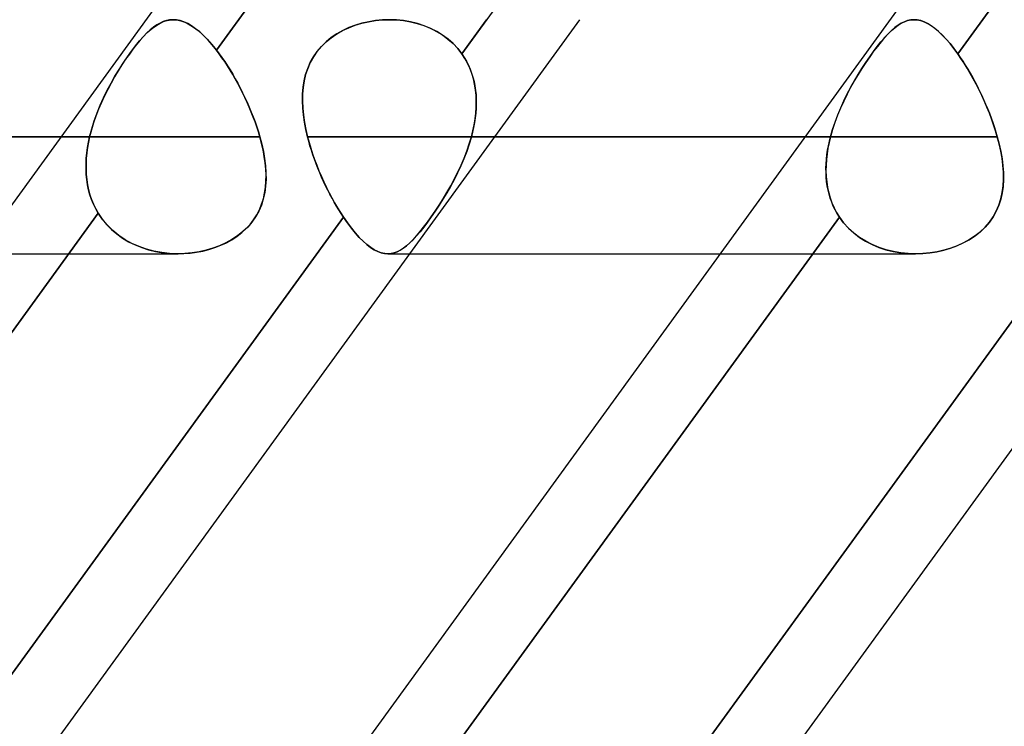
# Model space of a CAD drawing. Header units: millimetres. Extents: x -288 to 288, y -100 to 123.
# Tile 10 of 75: x -173.89 to -164.37, y 36.61 to 43.43. Entities that reach past the tile are written whole.
import ezdxf

# ---------------------------------------------------------------- set-up
doc = ezdxf.new("R2010")
doc.units = ezdxf.units.MM
doc.layers.add('MAIN-1', color=7, linetype='Continuous')
doc.layers.add('MAIN-2', color=7, linetype='Continuous')

msp = doc.modelspace()

# ---------------------------------------------------------------- linework, layer by layer
at = {"layer": 'MAIN-1'}
for p, q in [((-164.7732, 54.3012), (-180.7538, 32.3012)), ((-157.5819, 54.3012), (-173.5625, 32.3012)), ((-170.6434, 43.3811), (-170.5797, 43.4004)), ((-170.5797, 43.4004), (-170.5146, 43.4154)), ((-170.5146, 43.4154), (-170.4485, 43.4262)), ((-170.4485, 43.4262), (-170.3816, 43.4327)), ((-170.3816, 43.4327), (-170.3144, 43.435)), ((-170.822, 43.2974), (-170.765, 43.3296)), ((-170.765, 43.3296), (-170.7053, 43.3575)), ((-170.7053, 43.3575), (-170.6434, 43.3811)), ((-170.9704, 43.1765), (-170.9253, 43.2206)), ((-170.9253, 43.2206), (-170.8757, 43.2609)), ((-170.8757, 43.2609), (-170.822, 43.2974)), ((-171.0467, 43.0772), (-171.011, 43.1287)), ((-171.011, 43.1287), (-170.9704, 43.1765)), ((-171.1024, 42.9653), (-171.0773, 43.0224)), ((-171.0773, 43.0224), (-171.0467, 43.0772)), ((-171.1222, 42.9061), (-171.1024, 42.9653)), ((-171.1469, 42.7821), (-171.1369, 42.8449)), ((-171.1369, 42.8449), (-171.1222, 42.9061)), ((-171.1524, 42.7177), (-171.1469, 42.7821)), ((-171.1536, 42.6518), (-171.1524, 42.7177)), ((-171.1509, 42.5844), (-171.1536, 42.6518)), ((-171.1443, 42.5159), (-171.1509, 42.5844)), ((-171.1342, 42.4463), (-171.1443, 42.5159)), ((-171.1208, 42.376), (-171.1342, 42.4463)), ((-171.1042, 42.305), (-171.1208, 42.376)), ((-173.4871, 42.305), (-238.43, 42.305)), ((-166.2958, 42.305), (-171.1042, 42.305)), ((-171.0927, 42.2613), (-171.1042, 42.305)), ((-171.0801, 42.2176), (-171.0927, 42.2613)), ((-171.0666, 42.1739), (-171.0801, 42.2176)), ((-171.0521, 42.1303), (-171.0666, 42.1739)), ((-171.0368, 42.0868), (-171.0521, 42.1303)), ((-171.0206, 42.0434), (-171.0368, 42.0868)), ((-171.0036, 42.0003), (-171.0206, 42.0434)), ((-170.9859, 41.9575), (-171.0036, 42.0003)), ((-170.9674, 41.9149), (-170.9859, 41.9575)), ((-170.9483, 41.8728), (-170.9674, 41.9149)), ((-170.9287, 41.8313), (-170.9483, 41.8728)), ((-170.9086, 41.7904), (-170.9287, 41.8313)), ((-170.888, 41.7504), (-170.9086, 41.7904)), ((-170.867, 41.7111), (-170.888, 41.7504)), ((-170.8457, 41.6727), (-170.867, 41.7111)), ((-170.8239, 41.6352), (-170.8457, 41.6727)), ((-170.8019, 41.5986), (-170.8239, 41.6352)), ((-170.7796, 41.5631), (-170.8019, 41.5986)), ((-177.363, 32.435), (-170.7573, 41.5289)), ((-170.7572, 41.5289), (-170.7796, 41.5631)), ((-170.7185, 41.4731), (-170.7572, 41.5289)), ((-170.1717, 32.435), (-163.5387, 41.5664)), ((-170.6799, 41.4216), (-170.7185, 41.4731)), ((-170.6415, 41.3746), (-170.6799, 41.4216)), ((-170.6033, 41.3322), (-170.6415, 41.3746)), ((-170.5658, 41.2948), (-170.6033, 41.3322)), ((-170.5292, 41.2625), (-170.5658, 41.2948)), ((-170.4934, 41.2354), (-170.5292, 41.2625)), ((-170.4584, 41.2133), (-170.4934, 41.2354)), ((-170.4242, 41.1963), (-170.4584, 41.2133)), ((-170.1179, 41.175), (-176.4666, 32.435)), ((-170.3907, 41.1843), (-170.4242, 41.1963)), ((-170.3581, 41.1772), (-170.3907, 41.1843)), ((-170.3263, 41.175), (-170.3581, 41.1772)), ((-170.3272, 41.175), (-167.1167, 41.175)), ((-162.9266, 41.175), (-169.2753, 32.435))]:
    msp.add_line(p, q, dxfattribs=at)
at = {"layer": 'MAIN-2'}
for p, q in [((-165.135, 52.569), (-171.9838, 43.1404)), ((-171.9838, 43.1404), (-165.135, 52.569)), ((-162.7665, 52.5295), (-169.6122, 43.1053)), ((-157.9723, 52.5295), (-164.818, 43.1053)), ((-164.818, 43.1053), (-157.9723, 52.5295)), ((-172.5298, 43.4023), (-172.5607, 43.3845)), ((-172.546, 43.3935), (-172.5113, 43.4112)), ((-172.4992, 43.4163), (-172.5298, 43.4023)), ((-172.5113, 43.4112), (-172.4767, 43.4241)), ((-172.4686, 43.4264), (-172.4992, 43.4163)), ((-172.4767, 43.4241), (-172.4419, 43.432)), ((-172.4378, 43.4326), (-172.4686, 43.4264)), ((-172.4419, 43.432), (-172.4068, 43.435)), ((-172.4068, 43.435), (-172.4378, 43.4326)), ((-172.4068, 43.435), (-172.3681, 43.4325)), ((-172.3716, 43.433), (-172.4068, 43.435)), ((-172.3358, 43.4261), (-172.3716, 43.433)), ((-172.3681, 43.4325), (-172.3287, 43.4241)), ((-172.2994, 43.4142), (-172.3358, 43.4261)), ((-172.3287, 43.4241), (-172.2885, 43.4097)), ((-172.2623, 43.3973), (-172.2994, 43.4142)), ((-172.2885, 43.4097), (-172.2475, 43.3892)), ((-170.5775, 43.401), (-170.6412, 43.3818)), ((-170.5125, 43.4158), (-170.5775, 43.401)), ((-170.4466, 43.4264), (-170.5125, 43.4158)), ((-170.3801, 43.4328), (-170.4466, 43.4264)), ((-170.3133, 43.435), (-170.3801, 43.4328)), ((-170.3144, 43.435), (-170.2453, 43.4328)), ((-170.244, 43.4327), (-170.3133, 43.435)), ((-170.2453, 43.4328), (-170.1767, 43.426)), ((-170.1753, 43.4258), (-170.244, 43.4327)), ((-170.1767, 43.426), (-170.1091, 43.4146)), ((-170.1076, 43.4143), (-170.1753, 43.4258)), ((-168.4763, 43.435), (-170.1179, 41.175)), ((-170.1091, 43.4146), (-170.0429, 43.3985)), ((-170.0414, 43.398), (-170.1076, 43.4143)), ((-169.6122, 43.1053), (-169.3727, 43.435)), ((-165.3963, 43.3811), (-165.3653, 43.4004)), ((-165.3643, 43.401), (-165.3953, 43.3818)), ((-165.3653, 43.4004), (-165.3346, 43.4154)), ((-165.3337, 43.4158), (-165.3643, 43.401)), ((-165.3346, 43.4154), (-165.304, 43.4262)), ((-165.3032, 43.4264), (-165.3337, 43.4158)), ((-165.304, 43.4262), (-165.2733, 43.4327)), ((-165.2726, 43.4328), (-165.3032, 43.4264)), ((-165.2733, 43.4327), (-165.2424, 43.435)), ((-165.2419, 43.435), (-165.2726, 43.4328)), ((-165.2424, 43.435), (-165.2102, 43.4328)), ((-165.2096, 43.4327), (-165.2419, 43.435)), ((-165.2102, 43.4328), (-165.1776, 43.426)), ((-165.177, 43.4258), (-165.2096, 43.4327)), ((-165.1776, 43.426), (-165.1445, 43.4146)), ((-165.1437, 43.4143), (-165.177, 43.4258)), ((-165.1445, 43.4146), (-165.1107, 43.3985)), ((-165.1099, 43.398), (-165.1437, 43.4143)), ((-172.6898, 43.2726), (-172.6528, 43.3104)), ((-172.6558, 43.3074), (-172.6888, 43.2738)), ((-172.6236, 43.3371), (-172.6558, 43.3074)), ((-172.6528, 43.3104), (-172.6165, 43.3431)), ((-172.5919, 43.3627), (-172.6236, 43.3371)), ((-172.6165, 43.3431), (-172.581, 43.3708)), ((-172.5607, 43.3845), (-172.5919, 43.3627)), ((-172.581, 43.3708), (-172.546, 43.3935)), ((-172.2245, 43.3754), (-172.2623, 43.3973)), ((-172.2475, 43.3892), (-172.2055, 43.3627)), ((-172.1859, 43.3484), (-172.2245, 43.3754)), ((-172.2055, 43.3627), (-172.1626, 43.3301)), ((-172.1465, 43.3165), (-172.1859, 43.3484)), ((-172.1626, 43.3301), (-172.1188, 43.2913)), ((-172.1064, 43.2794), (-172.1465, 43.3165)), ((-170.7631, 43.3306), (-170.8202, 43.2985)), ((-170.7032, 43.3584), (-170.7631, 43.3306)), ((-170.6412, 43.3818), (-170.7032, 43.3584)), ((-170.0429, 43.3985), (-169.9785, 43.3777)), ((-169.977, 43.3772), (-170.0414, 43.398)), ((-169.9785, 43.3777), (-169.9164, 43.3524)), ((-169.9149, 43.3517), (-169.977, 43.3772)), ((-169.9164, 43.3524), (-169.8568, 43.3223)), ((-169.8555, 43.3216), (-169.9149, 43.3517)), ((-169.8568, 43.3223), (-169.8, 43.2875)), ((-169.799, 43.2868), (-169.8555, 43.3216)), ((-165.493, 43.2974), (-165.46, 43.3296)), ((-165.4589, 43.3306), (-165.4919, 43.2985)), ((-165.46, 43.3296), (-165.4279, 43.3575)), ((-165.4268, 43.3584), (-165.4589, 43.3306)), ((-165.4279, 43.3575), (-165.3963, 43.3811)), ((-165.3953, 43.3818), (-165.4268, 43.3584)), ((-165.1107, 43.3985), (-165.0762, 43.3777)), ((-165.0754, 43.3772), (-165.1099, 43.398)), ((-165.0762, 43.3777), (-165.0411, 43.3524)), ((-165.0402, 43.3517), (-165.0754, 43.3772)), ((-165.0411, 43.3524), (-165.0052, 43.3223)), ((-165.0044, 43.3216), (-165.0402, 43.3517)), ((-165.0052, 43.3223), (-164.9686, 43.2875)), ((-164.9679, 43.2868), (-165.0044, 43.3216)), ((-172.7662, 43.1834), (-172.7277, 43.2302)), ((-172.7223, 43.2365), (-172.7564, 43.1957)), ((-172.7277, 43.2302), (-172.6898, 43.2726)), ((-172.6888, 43.2738), (-172.7223, 43.2365)), ((-172.1188, 43.2913), (-172.0741, 43.2464)), ((-172.0657, 43.2375), (-172.1064, 43.2794)), ((-172.0741, 43.2464), (-172.029, 43.196)), ((-172.0248, 43.1911), (-172.0657, 43.2375)), ((-170.924, 43.2217), (-170.9694, 43.1776)), ((-170.8742, 43.262), (-170.924, 43.2217)), ((-170.8202, 43.2985), (-170.8742, 43.262)), ((-169.8, 43.2875), (-169.7466, 43.2481)), ((-169.7458, 43.2474), (-169.799, 43.2868)), ((-169.7466, 43.2481), (-169.6973, 43.2044)), ((-169.6968, 43.2039), (-169.7458, 43.2474)), ((-165.5969, 43.1765), (-165.5615, 43.2206)), ((-165.5606, 43.2217), (-165.5961, 43.1776)), ((-165.5615, 43.2206), (-165.5269, 43.2609)), ((-165.5258, 43.262), (-165.5606, 43.2217)), ((-165.5269, 43.2609), (-165.493, 43.2974)), ((-165.4919, 43.2985), (-165.5258, 43.262)), ((-164.9686, 43.2875), (-164.9313, 43.2481)), ((-164.9307, 43.2474), (-164.9679, 43.2868)), ((-164.9313, 43.2481), (-164.8937, 43.2044)), ((-164.8932, 43.2039), (-164.9307, 43.2474)), ((-172.8454, 43.0764), (-172.8055, 43.1321)), ((-172.791, 43.1514), (-172.8262, 43.1036)), ((-172.8055, 43.1321), (-172.7662, 43.1834)), ((-172.7564, 43.1957), (-172.791, 43.1514)), ((-172.029, 43.196), (-171.9838, 43.1404)), ((-171.9838, 43.1404), (-172.0248, 43.1911)), ((-171.9838, 43.1404), (-171.9573, 43.1054)), ((-171.9572, 43.1053), (-171.9838, 43.1404)), ((-171.0102, 43.1297), (-171.0462, 43.078)), ((-170.9694, 43.1776), (-171.0102, 43.1297)), ((-169.6973, 43.2044), (-169.6525, 43.1568)), ((-169.6522, 43.1565), (-169.6968, 43.2039)), ((-169.6525, 43.1568), (-169.6122, 43.1053)), ((-169.6122, 43.1053), (-169.6522, 43.1565)), ((-165.67, 43.0772), (-165.633, 43.1287)), ((-165.6323, 43.1297), (-165.6694, 43.078)), ((-165.633, 43.1287), (-165.5969, 43.1765)), ((-165.5961, 43.1776), (-165.6323, 43.1297)), ((-164.8937, 43.2044), (-164.8559, 43.1568)), ((-164.8557, 43.1565), (-164.8932, 43.2039)), ((-164.8559, 43.1568), (-164.818, 43.1053)), ((-164.818, 43.1053), (-164.8557, 43.1565)), ((-172.862, 43.0524), (-172.8979, 42.9983)), ((-172.8858, 43.0168), (-172.8454, 43.0764)), ((-172.8262, 43.1036), (-172.862, 43.0524)), ((-171.9573, 43.1054), (-171.9309, 43.0687)), ((-171.9307, 43.0684), (-171.9572, 43.1053)), ((-171.9309, 43.0687), (-171.9045, 43.0304)), ((-171.9042, 43.0299), (-171.9307, 43.0684)), ((-171.9045, 43.0304), (-171.8783, 42.9906)), ((-171.878, 42.9901), (-171.9042, 43.0299)), ((-171.0771, 43.0229), (-171.1024, 42.9652)), ((-171.0462, 43.078), (-171.0771, 43.0229)), ((-169.5832, 43.0609), (-169.6122, 43.1053)), ((-169.6122, 43.1053), (-169.5892, 43.0707)), ((-169.5892, 43.0707), (-169.5681, 43.0346)), ((-169.5574, 43.0143), (-169.5832, 43.0609)), ((-169.5681, 43.0346), (-169.549, 42.9972)), ((-165.7071, 43.0229), (-165.7448, 42.9652)), ((-165.7448, 42.9653), (-165.7075, 43.0224)), ((-165.7075, 43.0224), (-165.67, 43.0772)), ((-165.6694, 43.078), (-165.7071, 43.0229)), ((-164.818, 43.1053), (-164.794, 43.0707)), ((-164.7875, 43.0609), (-164.818, 43.1053)), ((-164.794, 43.0707), (-164.7701, 43.0346)), ((-164.757, 43.0143), (-164.7875, 43.0609)), ((-164.7701, 43.0346), (-164.7462, 42.9972)), ((-172.9334, 42.942), (-172.9683, 42.8837)), ((-172.965, 42.8894), (-172.9258, 42.9543)), ((-172.8979, 42.9983), (-172.9334, 42.942)), ((-172.9258, 42.9543), (-172.8858, 43.0168)), ((-171.8783, 42.9906), (-171.8525, 42.9496)), ((-171.8522, 42.9491), (-171.878, 42.9901)), ((-171.8525, 42.9496), (-171.8272, 42.9075)), ((-171.8269, 42.907), (-171.8522, 42.9491)), ((-171.1024, 42.9652), (-171.1224, 42.9053)), ((-169.535, 42.9657), (-169.5574, 43.0143)), ((-169.549, 42.9972), (-169.5321, 42.9586)), ((-169.5162, 42.9156), (-169.535, 42.9657)), ((-169.5321, 42.9586), (-169.5174, 42.9191)), ((-165.7448, 42.9652), (-165.7821, 42.9053)), ((-165.7817, 42.9061), (-165.7448, 42.9653)), ((-164.7268, 42.9657), (-164.757, 43.0143)), ((-164.7462, 42.9972), (-164.7225, 42.9586)), ((-164.6973, 42.9156), (-164.7268, 42.9657)), ((-164.7225, 42.9586), (-164.6993, 42.9191)), ((-173.0031, 42.8222), (-172.965, 42.8894)), ((-172.9683, 42.8837), (-173.0023, 42.8237)), ((-171.8272, 42.9075), (-171.8024, 42.8645)), ((-171.8021, 42.864), (-171.8269, 42.907)), ((-171.8024, 42.8645), (-171.7781, 42.8206)), ((-171.7778, 42.8201), (-171.8021, 42.864)), ((-171.1372, 42.8435), (-171.1472, 42.7798)), ((-171.1224, 42.9053), (-171.1372, 42.8435)), ((-169.5174, 42.9191), (-169.5048, 42.8787)), ((-169.5008, 42.8642), (-169.5162, 42.9156)), ((-169.5048, 42.8787), (-169.4943, 42.8375)), ((-169.4889, 42.8114), (-169.5008, 42.8642)), ((-169.4943, 42.8375), (-169.4859, 42.7954)), ((-165.8186, 42.8435), (-165.8543, 42.7798)), ((-165.853, 42.7821), (-165.8178, 42.8449)), ((-165.7821, 42.9053), (-165.8186, 42.8435)), ((-165.8178, 42.8449), (-165.7817, 42.9061)), ((-164.6993, 42.9191), (-164.6764, 42.8787)), ((-164.6684, 42.8642), (-164.6973, 42.9156)), ((-164.6764, 42.8787), (-164.6539, 42.8375)), ((-164.6402, 42.8114), (-164.6684, 42.8642)), ((-164.6539, 42.8375), (-164.632, 42.7954)), ((-173.0748, 42.6819), (-173.0398, 42.753)), ((-173.0352, 42.762), (-173.0666, 42.6989)), ((-173.0398, 42.753), (-173.0031, 42.8222)), ((-173.0023, 42.8237), (-173.0352, 42.762)), ((-171.7781, 42.8206), (-171.7545, 42.7759)), ((-171.7542, 42.7753), (-171.7778, 42.8201)), ((-171.7545, 42.7759), (-171.7314, 42.7303)), ((-171.7312, 42.7298), (-171.7542, 42.7753)), ((-171.1472, 42.7798), (-171.1526, 42.7146)), ((-169.4802, 42.7575), (-169.4889, 42.8114)), ((-169.4859, 42.7954), (-169.4796, 42.7527)), ((-169.4748, 42.7025), (-169.4802, 42.7575)), ((-169.4796, 42.7527), (-169.4753, 42.7093)), ((-165.8543, 42.7798), (-165.8886, 42.7146)), ((-165.887, 42.7177), (-165.853, 42.7821)), ((-164.6129, 42.7575), (-164.6402, 42.8114)), ((-164.632, 42.7954), (-164.6105, 42.7527)), ((-164.5864, 42.7025), (-164.6129, 42.7575)), ((-164.6105, 42.7527), (-164.5896, 42.7093)), ((-173.1077, 42.609), (-173.0748, 42.6819)), ((-173.0666, 42.6989), (-173.0963, 42.6349)), ((-171.7314, 42.7303), (-171.7091, 42.6841)), ((-171.7089, 42.6836), (-171.7312, 42.7298)), ((-171.7091, 42.6841), (-171.6876, 42.6374)), ((-171.6874, 42.637), (-171.7089, 42.6836)), ((-171.1526, 42.7146), (-171.1536, 42.6482)), ((-171.1536, 42.6482), (-171.1506, 42.5808)), ((-169.4753, 42.7093), (-169.473, 42.6653)), ((-169.4726, 42.6467), (-169.4748, 42.7025)), ((-169.4736, 42.5903), (-169.4726, 42.6467)), ((-169.473, 42.6653), (-169.4727, 42.6209)), ((-165.9212, 42.6482), (-165.9519, 42.5808)), ((-165.9503, 42.5844), (-165.9196, 42.6518)), ((-165.8886, 42.7146), (-165.9212, 42.6482)), ((-165.9196, 42.6518), (-165.887, 42.7177)), ((-164.5896, 42.7093), (-164.5692, 42.6653)), ((-164.5609, 42.6467), (-164.5864, 42.7025)), ((-164.5692, 42.6653), (-164.5496, 42.6209)), ((-164.5366, 42.5903), (-164.5609, 42.6467)), ((-173.124, 42.57), (-173.1494, 42.5045)), ((-173.138, 42.5347), (-173.1077, 42.609)), ((-173.0963, 42.6349), (-173.124, 42.57)), ((-171.6876, 42.6374), (-171.667, 42.5904)), ((-171.6668, 42.59), (-171.6874, 42.637)), ((-171.667, 42.5904), (-171.6473, 42.5432)), ((-171.6471, 42.5427), (-171.6668, 42.59)), ((-171.6473, 42.5432), (-171.6286, 42.4957)), ((-171.6285, 42.4953), (-171.6471, 42.5427)), ((-171.1506, 42.5808), (-171.1439, 42.5127)), ((-169.4742, 42.5762), (-169.4776, 42.5313)), ((-169.4774, 42.5336), (-169.4736, 42.5903)), ((-169.4727, 42.6209), (-169.4742, 42.5762)), ((-165.9519, 42.5808), (-165.9803, 42.5127)), ((-165.979, 42.5159), (-165.9503, 42.5844)), ((-164.5496, 42.6209), (-164.5307, 42.5762)), ((-164.5135, 42.5336), (-164.5366, 42.5903)), ((-164.5307, 42.5762), (-164.5126, 42.5313)), ((-173.1895, 42.3824), (-173.1655, 42.459)), ((-173.1494, 42.5045), (-173.1723, 42.4383)), ((-173.1655, 42.459), (-173.138, 42.5347)), ((-171.6286, 42.4957), (-171.611, 42.448)), ((-171.6109, 42.4478), (-171.6285, 42.4953)), ((-171.611, 42.448), (-171.5945, 42.4003)), ((-171.5944, 42.4001), (-171.6109, 42.4478)), ((-171.1439, 42.5127), (-171.1338, 42.4439)), ((-169.4935, 42.4194), (-169.4842, 42.4766)), ((-169.4828, 42.4862), (-169.4897, 42.4409)), ((-169.4842, 42.4766), (-169.4774, 42.5336)), ((-169.4776, 42.5313), (-169.4828, 42.4862)), ((-165.9803, 42.5127), (-166.006, 42.4439)), ((-166.0052, 42.4463), (-165.979, 42.5159)), ((-164.4919, 42.4766), (-164.5135, 42.5336)), ((-164.5126, 42.5313), (-164.4954, 42.4862)), ((-164.4954, 42.4862), (-164.4792, 42.4409)), ((-164.4717, 42.4194), (-164.4919, 42.4766)), ((-173.2098, 42.305), (-173.1895, 42.3824)), ((-173.1926, 42.3718), (-173.2098, 42.305)), ((-173.1723, 42.4383), (-173.1926, 42.3718)), ((-171.5945, 42.4003), (-171.5792, 42.3526)), ((-171.5791, 42.3525), (-171.5944, 42.4001)), ((-171.5792, 42.3526), (-171.5651, 42.305)), ((-171.5651, 42.305), (-171.5791, 42.3525)), ((-171.1338, 42.4439), (-171.1205, 42.3746)), ((-171.1205, 42.3746), (-171.1042, 42.305)), ((-169.5198, 42.305), (-169.5055, 42.3622)), ((-169.4982, 42.3956), (-169.5083, 42.3503)), ((-169.5055, 42.3622), (-169.4935, 42.4194)), ((-169.4897, 42.4409), (-169.4982, 42.3956)), ((-166.0488, 42.305), (-166.0285, 42.376)), ((-166.029, 42.3746), (-166.0488, 42.305)), ((-166.006, 42.4439), (-166.029, 42.3746)), ((-166.0285, 42.376), (-166.0052, 42.4463)), ((-164.4792, 42.4409), (-164.4638, 42.3956)), ((-164.4532, 42.3622), (-164.4717, 42.4194)), ((-164.4638, 42.3956), (-164.4495, 42.3503)), ((-164.4363, 42.305), (-164.4532, 42.3622)), ((-238.43, 42.305), (-173.2098, 42.305)), ((-171.5651, 42.305), (-236.17, 42.305)), ((-236.17, 42.305), (-171.5651, 42.305)), ((-173.2098, 42.305), (-173.4871, 42.305)), ((-173.2098, 42.305), (-173.2211, 42.2527)), ((-173.2211, 42.2527), (-173.2098, 42.305)), ((-171.5482, 42.241), (-171.5651, 42.305)), ((-171.5651, 42.305), (-171.5463, 42.2336)), ((-171.1042, 42.305), (-166.0488, 42.305)), ((-171.1042, 42.305), (-171.0895, 42.2498)), ((-169.5198, 42.305), (-169.5411, 42.2335)), ((-169.5404, 42.2354), (-169.5198, 42.305)), ((-169.5083, 42.3503), (-169.5198, 42.305)), ((-164.4363, 42.305), (-169.5198, 42.305)), ((-169.5198, 42.305), (-164.4363, 42.305)), ((-166.0488, 42.305), (-166.2958, 42.305)), ((-166.0688, 42.2176), (-166.0595, 42.2613)), ((-166.0488, 42.305), (-166.0621, 42.2498)), ((-166.0595, 42.2613), (-166.0488, 42.305)), ((-164.4495, 42.3503), (-164.4363, 42.305)), ((-164.4181, 42.2354), (-164.4363, 42.305)), ((-164.4363, 42.305), (-164.4177, 42.2335)), ((-173.2304, 42.2004), (-173.2375, 42.1482)), ((-173.2375, 42.1481), (-173.2304, 42.2004)), ((-173.2211, 42.2527), (-173.2304, 42.2004)), ((-173.2304, 42.2004), (-173.2211, 42.2527)), ((-171.5338, 42.1776), (-171.5482, 42.241)), ((-171.5463, 42.2336), (-171.5308, 42.163)), ((-171.5221, 42.1149), (-171.5338, 42.1776)), ((-171.5308, 42.163), (-171.5187, 42.0933)), ((-171.0895, 42.2498), (-171.0731, 42.1946)), ((-171.0731, 42.1946), (-171.0552, 42.1394)), ((-169.5655, 42.1626), (-169.5927, 42.0927)), ((-169.5908, 42.0972), (-169.5642, 42.1661)), ((-169.5411, 42.2335), (-169.5655, 42.1626)), ((-169.5642, 42.1661), (-169.5404, 42.2354)), ((-166.083, 42.1303), (-166.0767, 42.1739)), ((-166.0731, 42.1946), (-166.0818, 42.1394)), ((-166.0767, 42.1739), (-166.0688, 42.2176)), ((-166.0621, 42.2498), (-166.0731, 42.1946)), ((-164.4029, 42.1661), (-164.4181, 42.2354)), ((-164.4177, 42.2335), (-164.4022, 42.1626)), ((-164.3907, 42.0972), (-164.4029, 42.1661)), ((-164.4022, 42.1626), (-164.3901, 42.0927)), ((-173.2424, 42.0961), (-173.2449, 42.0443)), ((-173.2449, 42.0442), (-173.2424, 42.0961)), ((-173.2375, 42.1482), (-173.2424, 42.0961)), ((-173.2424, 42.0961), (-173.2375, 42.1481)), ((-171.5133, 42.053), (-171.5221, 42.1149)), ((-171.5187, 42.0933), (-171.5103, 42.0247)), ((-171.0552, 42.1394), (-171.0359, 42.0844)), ((-171.0359, 42.0844), (-171.0152, 42.0296)), ((-169.5927, 42.0927), (-169.6223, 42.0238)), ((-169.6201, 42.0289), (-169.5908, 42.0972)), ((-166.088, 42.0844), (-166.0916, 42.0296)), ((-166.0909, 42.0434), (-166.0878, 42.0868)), ((-166.0818, 42.1394), (-166.088, 42.0844)), ((-166.0878, 42.0868), (-166.083, 42.1303)), ((-164.3821, 42.0289), (-164.3907, 42.0972)), ((-164.3901, 42.0927), (-164.3816, 42.0238)), ((-173.2449, 42.0443), (-173.2451, 41.9928)), ((-173.2451, 41.9927), (-173.2449, 42.0442)), ((-173.2451, 41.9928), (-173.2428, 41.9418)), ((-173.2427, 41.9416), (-173.2451, 41.9927)), ((-171.5076, 41.9921), (-171.5133, 42.053)), ((-171.5103, 42.0247), (-171.5057, 41.9574)), ((-171.5051, 41.9324), (-171.5076, 41.9921)), ((-171.0152, 42.0296), (-170.9933, 41.9752)), ((-170.9933, 41.9752), (-170.9702, 41.9213)), ((-169.6223, 42.0238), (-169.6541, 41.9562)), ((-169.6516, 41.9614), (-169.6201, 42.0289)), ((-166.0924, 42.0003), (-166.0909, 42.0434)), ((-166.0916, 42.0296), (-166.0924, 41.9752)), ((-166.0921, 41.9575), (-166.0924, 42.0003)), ((-166.0924, 41.9752), (-166.0904, 41.9213)), ((-164.3773, 41.9614), (-164.3821, 42.0289)), ((-164.3816, 42.0238), (-164.3771, 41.9562)), ((-173.2428, 41.9418), (-173.2378, 41.8912)), ((-173.2378, 41.8911), (-173.2427, 41.9416)), ((-173.2378, 41.8912), (-173.2302, 41.8414)), ((-173.2301, 41.8413), (-173.2378, 41.8911)), ((-171.5053, 41.8916), (-171.5093, 41.8274)), ((-171.506, 41.8738), (-171.5051, 41.9324)), ((-171.5057, 41.9574), (-171.5053, 41.8916)), ((-170.9702, 41.9213), (-170.9461, 41.8679)), ((-169.6876, 41.8901), (-169.7224, 41.8257)), ((-169.7202, 41.8296), (-169.6851, 41.8949)), ((-169.6541, 41.9562), (-169.6876, 41.8901)), ((-169.6851, 41.8949), (-169.6516, 41.9614)), ((-166.09, 41.9149), (-166.0921, 41.9575)), ((-166.0904, 41.9213), (-166.0854, 41.8679)), ((-166.086, 41.8728), (-166.09, 41.9149)), ((-164.3766, 41.8901), (-164.3806, 41.8257)), ((-164.3802, 41.8296), (-164.3765, 41.8949)), ((-164.3765, 41.8949), (-164.3773, 41.9614)), ((-164.3771, 41.9562), (-164.3766, 41.8901)), ((-173.2302, 41.8414), (-173.2198, 41.7925)), ((-173.2198, 41.7925), (-173.2301, 41.8413)), ((-173.2198, 41.7925), (-173.2068, 41.7448)), ((-173.2068, 41.7447), (-173.2198, 41.7925)), ((-171.5187, 41.7605), (-171.5104, 41.8166)), ((-171.5093, 41.8274), (-171.5179, 41.7647)), ((-171.5104, 41.8166), (-171.506, 41.8738)), ((-170.9461, 41.8679), (-170.921, 41.8155)), ((-170.921, 41.8155), (-170.8952, 41.7642)), ((-169.7224, 41.8257), (-169.7583, 41.7629)), ((-169.7566, 41.7658), (-169.7202, 41.8296)), ((-166.0801, 41.8313), (-166.086, 41.8728)), ((-166.0854, 41.8679), (-166.0774, 41.8155)), ((-166.0724, 41.7904), (-166.0801, 41.8313)), ((-166.0774, 41.8155), (-166.0663, 41.7642)), ((-166.0627, 41.7504), (-166.0724, 41.7904)), ((-164.3806, 41.8257), (-164.3893, 41.7629)), ((-164.3887, 41.7658), (-164.3802, 41.8296)), ((-173.2068, 41.7448), (-173.191, 41.6982)), ((-173.1911, 41.6982), (-173.2068, 41.7447)), ((-173.1725, 41.6529), (-173.1911, 41.6982)), ((-173.191, 41.6982), (-173.1725, 41.6529)), ((-171.5315, 41.7036), (-171.5504, 41.6443)), ((-171.5476, 41.6522), (-171.531, 41.7056)), ((-171.5179, 41.7647), (-171.5315, 41.7036)), ((-171.531, 41.7056), (-171.5187, 41.7605)), ((-170.8952, 41.7642), (-170.8687, 41.7142)), ((-170.8687, 41.7142), (-170.8416, 41.6656)), ((-169.7951, 41.7017), (-169.8326, 41.6425)), ((-169.8319, 41.6436), (-169.794, 41.7037)), ((-169.7583, 41.7629), (-169.7951, 41.7017)), ((-169.794, 41.7037), (-169.7566, 41.7658)), ((-166.0663, 41.7642), (-166.052, 41.7142)), ((-166.051, 41.7111), (-166.0627, 41.7504)), ((-166.052, 41.7142), (-166.0346, 41.6656)), ((-166.0374, 41.6727), (-166.051, 41.7111)), ((-164.4029, 41.7017), (-164.4219, 41.6425)), ((-164.4215, 41.6436), (-164.4024, 41.7037)), ((-164.3893, 41.7629), (-164.4029, 41.7017)), ((-164.4024, 41.7037), (-164.3887, 41.7658)), ((-173.1725, 41.6529), (-173.1512, 41.609)), ((-173.1512, 41.609), (-173.1725, 41.6529)), ((-173.1512, 41.609), (-173.1271, 41.5664)), ((-173.1271, 41.5664), (-173.1512, 41.609)), ((-171.5945, 41.5503), (-171.5687, 41.6003)), ((-171.5504, 41.6443), (-171.575, 41.587)), ((-171.5687, 41.6003), (-171.5476, 41.6522)), ((-170.8416, 41.6656), (-170.8139, 41.6184)), ((-170.8139, 41.6184), (-170.7858, 41.5728)), ((-169.8326, 41.6425), (-169.8703, 41.5853)), ((-169.8702, 41.5855), (-169.8319, 41.6436)), ((-166.0218, 41.6352), (-166.0374, 41.6727)), ((-166.0346, 41.6656), (-166.014, 41.6184)), ((-166.0042, 41.5986), (-166.0218, 41.6352)), ((-166.014, 41.6184), (-165.9901, 41.5728)), ((-165.9845, 41.5631), (-166.0042, 41.5986)), ((-164.4219, 41.6425), (-164.4465, 41.5853)), ((-164.4464, 41.5855), (-164.4215, 41.6436)), ((-173.1271, 41.5664), (-179.9756, 32.1383)), ((-179.9756, 32.1383), (-173.1271, 41.5664)), ((-170.7573, 41.5289), (-177.6029, 32.1047)), ((-173.1271, 41.5664), (-173.0891, 41.5102)), ((-173.0856, 41.5055), (-173.1271, 41.5664)), ((-173.0891, 41.5102), (-173.0465, 41.4579)), ((-173.0387, 41.4493), (-173.0856, 41.5055)), ((-165.9631, 41.5289), (-172.8087, 32.1047)), ((-172.8087, 32.1047), (-165.9631, 41.5289)), ((-171.6589, 41.4587), (-171.6246, 41.5031)), ((-171.6054, 41.532), (-171.6414, 41.4803)), ((-171.6246, 41.5031), (-171.5945, 41.5503)), ((-171.575, 41.587), (-171.6054, 41.532)), ((-170.7858, 41.5728), (-170.7572, 41.5289)), ((-170.7572, 41.5289), (-170.7187, 41.4733)), ((-163.5387, 41.5664), (-170.3873, 32.1383)), ((-169.9454, 41.4787), (-169.9083, 41.5303)), ((-169.9081, 41.5305), (-169.9452, 41.479)), ((-169.9083, 41.5303), (-169.8702, 41.5855)), ((-169.8703, 41.5853), (-169.9081, 41.5305)), ((-165.9901, 41.5728), (-165.9631, 41.5289)), ((-165.9631, 41.5289), (-165.9845, 41.5631)), ((-165.9631, 41.5289), (-165.9219, 41.4733)), ((-165.9217, 41.4731), (-165.9631, 41.5289)), ((-164.5132, 41.4787), (-164.4771, 41.5303)), ((-164.477, 41.5305), (-164.5129, 41.479)), ((-164.4771, 41.5303), (-164.4464, 41.5855)), ((-164.4465, 41.5853), (-164.477, 41.5305)), ((-173.0465, 41.4579), (-172.9993, 41.4097)), ((-172.9864, 41.3979), (-173.0387, 41.4493)), ((-172.9993, 41.4097), (-172.9479, 41.3657)), ((-171.7399, 41.3785), (-171.6973, 41.4171)), ((-171.6825, 41.4323), (-171.7286, 41.3881)), ((-171.6973, 41.4171), (-171.6589, 41.4587)), ((-171.6414, 41.4803), (-171.6825, 41.4323)), ((-170.7187, 41.4733), (-170.6803, 41.4221)), ((-170.6803, 41.4221), (-170.642, 41.3753)), ((-170.0168, 41.3868), (-169.9815, 41.4309)), ((-169.9812, 41.4314), (-170.0161, 41.3875)), ((-169.9815, 41.4309), (-169.9454, 41.4787)), ((-169.9452, 41.479), (-169.9812, 41.4314)), ((-165.9219, 41.4733), (-165.8757, 41.4221)), ((-165.8752, 41.4216), (-165.9217, 41.4731)), ((-165.8757, 41.4221), (-165.8246, 41.3753)), ((-165.8239, 41.3746), (-165.8752, 41.4216)), ((-164.6008, 41.3868), (-164.5545, 41.4309)), ((-164.554, 41.4314), (-164.5999, 41.3875)), ((-164.5545, 41.4309), (-164.5132, 41.4787)), ((-164.5129, 41.479), (-164.554, 41.4314)), ((-172.9291, 41.3514), (-172.9864, 41.3979)), ((-172.9479, 41.3657), (-172.8924, 41.3259)), ((-172.8672, 41.31), (-172.9291, 41.3514)), ((-172.8924, 41.3259), (-172.8334, 41.2906)), ((-172.8016, 41.2742), (-172.8672, 41.31)), ((-171.8348, 41.3111), (-171.8934, 41.2791)), ((-171.8879, 41.2818), (-171.8358, 41.3106)), ((-171.8358, 41.3106), (-171.7863, 41.3428)), ((-171.7795, 41.3476), (-171.8348, 41.3111)), ((-171.7863, 41.3428), (-171.7399, 41.3785)), ((-171.7286, 41.3881), (-171.7795, 41.3476)), ((-170.642, 41.3753), (-170.6041, 41.333)), ((-170.6041, 41.333), (-170.5667, 41.2955)), ((-170.1164, 41.2786), (-170.0843, 41.3104)), ((-170.0833, 41.3114), (-170.1154, 41.2796)), ((-170.0843, 41.3104), (-170.0511, 41.3465)), ((-170.0502, 41.3475), (-170.0833, 41.3114)), ((-170.0511, 41.3465), (-170.0168, 41.3868)), ((-170.0161, 41.3875), (-170.0502, 41.3475)), ((-165.8246, 41.3753), (-165.769, 41.333)), ((-165.7679, 41.3322), (-165.8239, 41.3746)), ((-165.769, 41.333), (-165.7093, 41.2955)), ((-165.708, 41.2948), (-165.7679, 41.3322)), ((-164.7653, 41.2786), (-164.707, 41.3104)), ((-164.7053, 41.3114), (-164.7634, 41.2796)), ((-164.707, 41.3104), (-164.6519, 41.3465)), ((-164.6505, 41.3475), (-164.7053, 41.3114)), ((-164.6519, 41.3465), (-164.6008, 41.3868)), ((-164.5999, 41.3875), (-164.6505, 41.3475)), ((-172.8334, 41.2906), (-172.7715, 41.2601)), ((-172.7329, 41.2439), (-172.8016, 41.2742)), ((-172.7715, 41.2601), (-172.7071, 41.2343)), ((-172.6616, 41.2192), (-172.7329, 41.2439)), ((-172.7071, 41.2343), (-172.6407, 41.2132)), ((-172.5882, 41.2), (-172.6616, 41.2192)), ((-172.6407, 41.2132), (-172.5725, 41.1967)), ((-172.1154, 41.2013), (-172.0564, 41.2163)), ((-172.0186, 41.2279), (-172.084, 41.2089)), ((-172.0564, 41.2163), (-171.9986, 41.2347)), ((-171.9548, 41.2513), (-172.0186, 41.2279)), ((-171.9986, 41.2347), (-171.9423, 41.2565)), ((-171.8934, 41.2791), (-171.9548, 41.2513)), ((-171.9423, 41.2565), (-171.8879, 41.2818)), ((-170.5667, 41.2955), (-170.53, 41.2632)), ((-170.53, 41.2632), (-170.4942, 41.236)), ((-170.4942, 41.236), (-170.4592, 41.2138)), ((-170.4592, 41.2138), (-170.4249, 41.1966)), ((-170.2078, 41.2091), (-170.178, 41.228)), ((-170.1769, 41.2288), (-170.2067, 41.2097)), ((-170.178, 41.228), (-170.1476, 41.2512)), ((-170.1465, 41.252), (-170.1769, 41.2288)), ((-170.1476, 41.2512), (-170.1164, 41.2786)), ((-170.1154, 41.2796), (-170.1465, 41.252)), ((-165.7093, 41.2955), (-165.6464, 41.2632)), ((-165.6449, 41.2625), (-165.708, 41.2948)), ((-165.6464, 41.2632), (-165.5806, 41.236)), ((-165.579, 41.2354), (-165.6449, 41.2625)), ((-165.5806, 41.236), (-165.5124, 41.2138)), ((-165.5108, 41.2133), (-165.579, 41.2354)), ((-165.5124, 41.2138), (-165.4422, 41.1966)), ((-165.4406, 41.1963), (-165.5108, 41.2133)), ((-164.9543, 41.2091), (-164.8895, 41.228)), ((-164.8871, 41.2288), (-164.9518, 41.2097)), ((-164.8895, 41.228), (-164.8263, 41.2512)), ((-164.8241, 41.252), (-164.8871, 41.2288)), ((-164.8263, 41.2512), (-164.7653, 41.2786)), ((-164.7634, 41.2796), (-164.8241, 41.252)), ((-174.3079, 41.175), (-172.3559, 41.175)), ((-172.513, 41.1863), (-172.5882, 41.2)), ((-172.5725, 41.1967), (-172.5029, 41.1849)), ((-172.4372, 41.178), (-172.513, 41.1863)), ((-172.5029, 41.1849), (-172.4329, 41.1777)), ((-172.3613, 41.175), (-172.4372, 41.178)), ((-172.4329, 41.1777), (-172.3629, 41.175)), ((-172.3629, 41.175), (-172.2998, 41.1764)), ((-172.2902, 41.1769), (-172.3613, 41.175)), ((-172.2998, 41.1764), (-172.2373, 41.1813)), ((-172.22, 41.1833), (-172.2902, 41.1769)), ((-172.2373, 41.1813), (-172.1758, 41.1897)), ((-172.1512, 41.194), (-172.22, 41.1833)), ((-172.1758, 41.1897), (-172.1154, 41.2013)), ((-172.084, 41.2089), (-172.1512, 41.194)), ((-170.4249, 41.1966), (-170.3914, 41.1845)), ((-170.3914, 41.1845), (-170.3588, 41.1773)), ((-170.3588, 41.1773), (-170.3269, 41.175)), ((-170.3269, 41.175), (-170.2966, 41.1772)), ((-170.2959, 41.1773), (-170.3263, 41.175)), ((-170.2966, 41.1772), (-170.2668, 41.1837)), ((-170.2659, 41.184), (-170.2959, 41.1773)), ((-170.2668, 41.1837), (-170.2372, 41.1944)), ((-170.2362, 41.1948), (-170.2659, 41.184)), ((-170.2372, 41.1944), (-170.2078, 41.2091)), ((-170.2067, 41.2097), (-170.2362, 41.1948)), ((-167.1167, 41.175), (-165.2269, 41.175)), ((-165.4422, 41.1966), (-165.3705, 41.1845)), ((-165.369, 41.1843), (-165.4406, 41.1963)), ((-165.3705, 41.1845), (-165.2983, 41.1773)), ((-165.2969, 41.1772), (-165.369, 41.1843)), ((-165.2983, 41.1773), (-165.226, 41.175)), ((-165.2247, 41.175), (-165.2969, 41.1772)), ((-165.226, 41.175), (-165.1565, 41.1772)), ((-165.1548, 41.1773), (-165.2247, 41.175)), ((-165.1565, 41.1772), (-165.0878, 41.1837)), ((-165.0858, 41.184), (-165.1548, 41.1773)), ((-165.0878, 41.1837), (-165.0203, 41.1944)), ((-165.018, 41.1948), (-165.0858, 41.184)), ((-165.0203, 41.1944), (-164.9543, 41.2091)), ((-164.9518, 41.2097), (-165.018, 41.1948))]:
    msp.add_line(p, q, dxfattribs=at)

doc.saveas('drawing.dxf')
